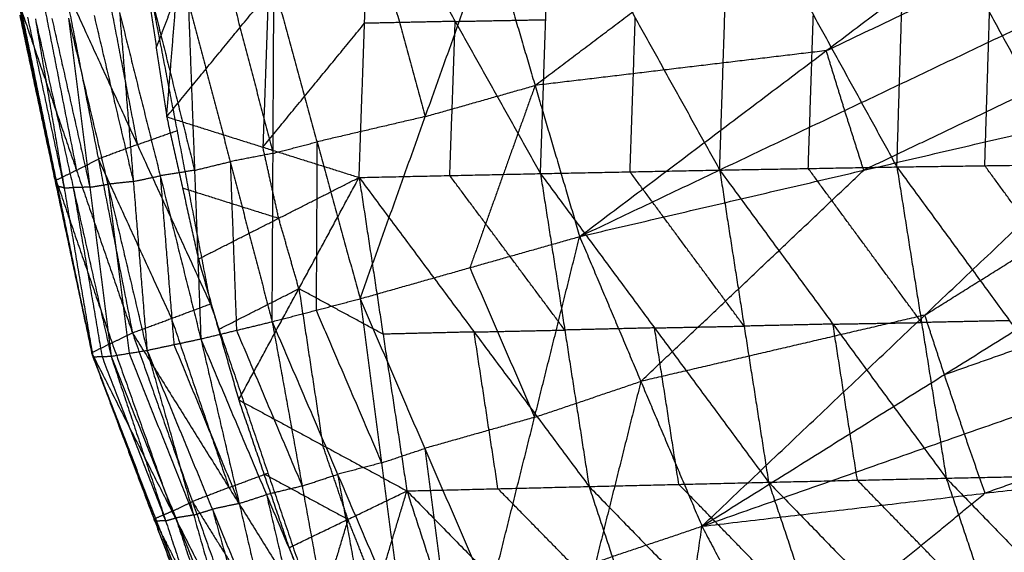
# Model space of a CAD drawing. Header units: millimetres. Extents: x -106 to 110, y -96 to 120.
# Tile 140 of 256: x -102.03 to -95.07, y -22.17 to -18.4. Entities that reach past the tile are written whole.
import ezdxf

# ---------------------------------------------------------------- set-up
doc = ezdxf.new("R2010")
doc.units = ezdxf.units.MM
doc.header["$MEASUREMENT"] = 0
doc.layers.add('Default', color=7, linetype='Continuous', true_color=0x000000)

msp = doc.modelspace()

# ---------------------------------------------------------------- linework, layer by layer
at = {"layer": 'Default'}
for points in [[(-98.0731, -19.9347, 14.0225), (-96.3319, -18.6214, 13.2234), (-94.5908, -17.3081, 12.4242)], [(-97.0847, -19.4649, 7.9917), (-97.0489, -18.3797, 8.1161), (-97.0131, -17.2946, 8.2406)], [(-97.0131, -17.2946, 8.2406), (-96.4232, -18.3687, 7.7841), (-95.8332, -19.4428, 7.3276)], [(-95.8332, -19.4428, 7.3276), (-95.7998, -18.3609, 7.4576), (-95.7663, -17.279, 7.5876)], [(-95.7663, -17.279, 7.5876), (-95.1789, -18.3523, 7.1446), (-94.5916, -19.4255, 6.7017)], [(-100.9896, -19.089, 10.2205), (-100.2718, -18.2141, 9.9387), (-99.5539, -17.3392, 9.6569)], [(-100.9896, -19.089, 10.2205), (-100.92, -18.2277, 10.3156), (-100.8505, -17.3663, 10.4107)], [(-99.6308, -19.5173, 9.4222), (-99.5924, -18.4282, 9.5396), (-99.5539, -17.3392, 9.6569)], [(-99.5539, -17.3392, 9.6569), (-98.952, -18.4146, 9.1741), (-98.35, -19.49, 8.6913)], [(-98.35, -19.49, 8.6913), (-98.313, -18.4025, 8.8118), (-98.2761, -17.3151, 8.9322)], [(-98.2761, -17.3151, 8.9322), (-97.6804, -18.39, 8.4619), (-97.0847, -19.4649, 7.9917)], [(-98.3882, -18.8673, 14.0401), (-97.5176, -18.2106, 13.6405), (-96.647, -17.554, 13.241)], [(-96.3319, -18.6214, 13.2234), (-95.3962, -18.1762, 12.8238), (-94.4604, -17.7311, 12.4242)], [(-99.6238, -20.3743, 13.9023), (-99.1635, -19.0871, 13.98), (-98.7033, -17.7999, 14.0577)], [(-98.7033, -17.7999, 14.0577), (-98.3882, -18.8673, 14.0401), (-98.0731, -19.9347, 14.0225)], [(-101.1525, -17.9613, 10.448), (-100.9166, -19.1861, 10.2681), (-100.6808, -20.4109, 10.0883)], [(-99.4678, -17.9787, 14.0267), (-99.3157, -18.5329, 14.0033), (-99.1635, -19.0871, 13.98)], [(-101.4325, -18.0604, 10.6645), (-101.3146, -18.6728, 10.5745), (-101.1966, -19.2852, 10.4846)], [(-101.1358, -18.1149, 10.4107), (-101.0627, -18.6019, 10.3156), (-100.9896, -19.089, 10.2205)], [(-101.7125, -18.1595, 10.881), (-101.472, -19.3875, 10.7073), (-101.2314, -20.6154, 10.5337)], [(-101.7125, -18.1595, 10.881), (-101.1966, -19.2852, 10.4846), (-100.6808, -20.4109, 10.0883)], [(-100.5346, -18.2164, 13.8699), (-100.3865, -18.7817, 13.8373), (-100.2385, -19.347, 13.8047)], [(-100.2718, -18.2141, 9.9387), (-100.291, -18.7586, 9.88), (-100.3102, -19.3032, 9.8214)], [(-100.2446, -20.5364, 13.6136), (-100.2385, -19.347, 13.8047), (-100.2323, -18.1575, 13.9957)], [(-100.2323, -18.1575, 13.9957), (-99.9281, -19.2659, 13.949), (-99.6238, -20.3743, 13.9023)], [(-98.0731, -19.9347, 14.0225), (-96.2015, -19.0444, 13.2234), (-94.3299, -18.1541, 12.4242)], [(-101.8669, -18.2393, 11.2228), (-101.7467, -18.8532, 11.136), (-101.6264, -19.4672, 11.0492)], [(-101.0627, -18.6019, 10.3156), (-100.9914, -18.4148, 10.3156), (-100.92, -18.2277, 10.3156)], [(-100.8369, -18.2753, 13.7442), (-100.7927, -19.4666, 13.4779), (-100.7485, -20.6579, 13.2116)], [(-100.8369, -18.2753, 13.7442), (-100.5408, -19.4059, 13.6789), (-100.2446, -20.5364, 13.6136)], [(-102.0245, -18.3449, 11.783), (-101.899, -18.9539, 11.7051), (-101.7736, -19.5629, 11.6273)], [(-102.0214, -18.319, 11.5647), (-101.7705, -19.5371, 11.409), (-101.5196, -20.7551, 11.2534)], [(-102.0214, -18.319, 11.5647), (-101.6264, -19.4672, 11.0492), (-101.2314, -20.6154, 10.5337)], [(-101.3221, -18.3528, 13.3819), (-101.2254, -19.5458, 13.0582), (-101.1286, -20.7388, 12.7345)], [(-101.3221, -18.3528, 13.3819), (-101.0353, -19.5054, 13.2968), (-100.7485, -20.6579, 13.2116)], [(-101.0795, -18.3141, 13.563), (-100.9361, -18.8903, 13.5205), (-100.7927, -19.4666, 13.4779)], [(-95.2124, -19.4342, 7.0146), (-95.1957, -18.8932, 7.0796), (-95.1789, -18.3523, 7.1446)], [(-102.0276, -18.3708, 12.0012), (-101.7736, -19.5629, 11.6273), (-101.5196, -20.7551, 11.2534)], [(-102.0276, -18.3708, 12.0012), (-101.769, -19.5776, 11.8597), (-101.5105, -20.7844, 11.7182)], [(-101.9723, -18.3838, 12.2368), (-101.843, -18.9872, 12.166), (-101.7137, -19.5906, 12.0952)], [(-101.917, -18.3968, 12.4723), (-101.7137, -19.5906, 12.0952), (-101.5105, -20.7844, 11.7182)], [(-101.917, -18.3968, 12.4723), (-101.6496, -19.5885, 12.3479), (-101.3822, -20.7802, 12.2234)], [(-101.7999, -18.3945, 12.7087), (-101.6662, -18.9903, 12.6465), (-101.5324, -19.5862, 12.5843)], [(-101.6827, -18.3922, 12.9451), (-101.5324, -19.5862, 12.5843), (-101.3822, -20.7802, 12.2234)], [(-101.6827, -18.3922, 12.9451), (-101.4057, -19.5655, 12.8398), (-101.1286, -20.7388, 12.7345)], [(-101.5024, -18.3725, 13.1635), (-101.3639, -18.9592, 13.1109), (-101.2254, -19.5458, 13.0582)], [(-98.952, -18.4146, 9.1741), (-99.2722, -18.4214, 9.3569), (-99.5924, -18.4282, 9.5396)], [(-98.9904, -19.5036, 9.0568), (-98.9712, -18.9591, 9.1155), (-98.952, -18.4146, 9.1741)], [(-98.952, -18.4146, 9.1741), (-98.6325, -18.4085, 8.9929), (-98.313, -18.4025, 8.8118)], [(-97.7173, -19.4774, 8.3415), (-97.6989, -18.9337, 8.4017), (-97.6804, -18.39, 8.4619)], [(-96.459, -19.4538, 7.6597), (-96.4411, -18.9113, 7.7219), (-96.4232, -18.3687, 7.7841)], [(-100.3102, -19.3032, 9.8214), (-99.9513, -18.8657, 9.6805), (-99.5924, -18.4282, 9.5396)], [(-96.3319, -18.6214, 13.2234), (-97.3601, -18.7443, 13.6317), (-98.3882, -18.8673, 14.0401)], [(-96.2015, -19.0444, 13.2234), (-96.2667, -18.8329, 13.2234), (-96.3319, -18.6214, 13.2234)], [(-94.1958, -18.5759, 12.4242), (-95.1316, -19.021, 12.8238), (-96.0674, -19.4662, 13.2234)], [(-99.1635, -19.0871, 13.98), (-98.7759, -18.9772, 14.01), (-98.3882, -18.8673, 14.0401)], [(-98.3882, -18.8673, 14.0401), (-98.6183, -19.5109, 14.0012), (-98.8484, -20.1545, 13.9624)], [(-98.0731, -19.9347, 14.0225), (-96.0674, -19.4662, 13.2234), (-94.0617, -18.9977, 12.4242)], [(-97.2097, -21.9815, 13.929), (-95.6357, -20.4896, 13.1766), (-94.0617, -18.9977, 12.4242)], [(-96.0674, -19.4662, 13.2234), (-96.1345, -19.2553, 13.2234), (-96.2015, -19.0444, 13.2234)], [(-100.9896, -19.089, 10.2205), (-100.8777, -19.5913, 10.1642), (-100.7657, -20.0935, 10.108)], [(-100.9896, -19.089, 10.2205), (-100.3102, -19.3032, 9.8214), (-99.6308, -19.5173, 9.4222)], [(-99.1635, -19.0871, 13.98), (-99.5458, -19.1765, 13.9645), (-99.9281, -19.2659, 13.949)], [(-101.1966, -19.2852, 10.4846), (-101.0566, -19.2357, 10.3764), (-100.9166, -19.1861, 10.2681)], [(-101.1966, -19.2852, 10.4846), (-101.3343, -19.3363, 10.596), (-101.472, -19.3875, 10.7073)], [(-100.1983, -19.8054, 9.7651), (-100.2542, -19.5543, 9.7932), (-100.3102, -19.3032, 9.8214)], [(-100.2385, -19.347, 13.8047), (-100.0833, -19.3064, 13.8768), (-99.9281, -19.2659, 13.949)], [(-99.9281, -19.2659, 13.949), (-99.9311, -19.8606, 13.8535), (-99.9342, -20.4553, 13.758)], [(-101.6264, -19.4672, 11.0492), (-101.5492, -19.4273, 10.8783), (-101.472, -19.3875, 10.7073)], [(-101.472, -19.3875, 10.7073), (-101.214, -19.9503, 10.5092), (-100.9561, -20.5131, 10.311)], [(-100.2385, -19.347, 13.8047), (-100.3896, -19.3764, 13.7418), (-100.5408, -19.4059, 13.6789)], [(-101.6264, -19.4672, 11.0492), (-101.6985, -19.5021, 11.2291), (-101.7705, -19.5371, 11.409)], [(-100.7927, -19.4666, 13.4779), (-100.914, -19.486, 13.3873), (-101.0353, -19.5054, 13.2968)], [(-100.7927, -19.4666, 13.4779), (-100.6667, -19.4362, 13.5784), (-100.5408, -19.4059, 13.6789)], [(-100.5408, -19.4059, 13.6789), (-100.5187, -20.0015, 13.5457), (-100.4965, -20.5972, 13.4126)], [(-98.35, -19.49, 8.6913), (-97.7173, -19.4774, 8.3415), (-97.0847, -19.4649, 7.9917)], [(-97.6414, -20.9581, 13.9758), (-96.8544, -20.2121, 13.5996), (-96.0674, -19.4662, 13.2234)], [(-97.0847, -19.4649, 7.9917), (-96.459, -19.4538, 7.6597), (-95.8332, -19.4428, 7.3276)], [(-97.0847, -19.4649, 7.9917), (-96.912, -20.5676, 8.0286), (-96.7393, -21.6704, 8.0656)], [(-97.0847, -19.4649, 7.9917), (-96.2847, -20.5533, 7.6925), (-95.4848, -21.6418, 7.3934)], [(-95.659, -20.5423, 7.3605), (-96.059, -19.9981, 7.5101), (-96.459, -19.4538, 7.6597)], [(-95.8332, -19.4428, 7.3276), (-95.2124, -19.4342, 7.0146), (-94.5916, -19.4255, 6.7017)], [(-95.8332, -19.4428, 7.3276), (-95.659, -20.5423, 7.3605), (-95.4848, -21.6418, 7.3934)], [(-95.8332, -19.4428, 7.3276), (-95.0376, -20.5291, 7.0436), (-94.242, -21.6154, 6.7596)], [(-95.6357, -20.4896, 13.1766), (-94.7798, -19.954, 12.8004), (-93.9238, -19.4184, 12.4242)], [(-94.4168, -20.5205, 6.7306), (-94.8146, -19.9773, 6.8726), (-95.2124, -19.4342, 7.0146)], [(-101.7736, -19.5629, 11.6273), (-101.772, -19.55, 11.5182), (-101.7705, -19.5371, 11.409)], [(-101.7705, -19.5371, 11.409), (-101.573, -20.1112, 11.1513), (-101.3755, -20.6853, 10.8935)], [(-101.2254, -19.5458, 13.0582), (-101.1303, -19.5256, 13.1775), (-101.0353, -19.5054, 13.2968)], [(-101.0353, -19.5054, 13.2968), (-100.9869, -20.1019, 13.1349), (-100.9385, -20.6984, 12.973)], [(-100.7657, -20.0935, 10.108), (-100.1983, -19.8054, 9.7651), (-99.6308, -19.5173, 9.4222)], [(-100.481, -21.0884, 10.066), (-100.0559, -20.3029, 9.7441), (-99.6308, -19.5173, 9.4222)], [(-99.6308, -19.5173, 9.4222), (-98.9904, -19.5036, 9.0568), (-98.35, -19.49, 8.6913)], [(-99.6308, -19.5173, 9.4222), (-99.4619, -20.6246, 9.4645), (-99.293, -21.7319, 9.5068)], [(-99.6308, -19.5173, 9.4222), (-98.8188, -20.6089, 9.0966), (-98.0069, -21.7006, 8.7709)], [(-98.1784, -20.5953, 8.7311), (-98.5844, -20.0495, 8.894), (-98.9904, -19.5036, 9.0568)], [(-98.35, -19.49, 8.6913), (-98.1784, -20.5953, 8.7311), (-98.0069, -21.7006, 8.7709)], [(-98.35, -19.49, 8.6913), (-97.5446, -20.5802, 8.3785), (-96.7393, -21.6704, 8.0656)], [(-96.912, -20.5676, 8.0286), (-97.3147, -20.0225, 8.1851), (-97.7173, -19.4774, 8.3415)], [(-101.7736, -19.5629, 11.6273), (-101.7713, -19.5703, 11.7435), (-101.769, -19.5776, 11.8597)], [(-101.769, -19.5776, 11.8597), (-101.642, -20.1737, 11.6727), (-101.515, -20.7698, 11.4858)], [(-101.7137, -19.5906, 12.0952), (-101.7414, -19.5841, 11.9775), (-101.769, -19.5776, 11.8597)], [(-101.7137, -19.5906, 12.0952), (-101.6817, -19.5895, 12.2216), (-101.6496, -19.5885, 12.3479)], [(-101.5324, -19.5862, 12.5843), (-101.591, -19.5873, 12.4661), (-101.6496, -19.5885, 12.3479)], [(-101.6496, -19.5885, 12.3479), (-101.548, -20.1854, 12.1593), (-101.4463, -20.7823, 11.9708)], [(-101.5324, -19.5862, 12.5843), (-101.4691, -19.5758, 12.712), (-101.4057, -19.5655, 12.8398)], [(-101.2254, -19.5458, 13.0582), (-101.3155, -19.5556, 12.949), (-101.4057, -19.5655, 12.8398)], [(-101.4057, -19.5655, 12.8398), (-101.3305, -20.1625, 12.6594), (-101.2554, -20.7595, 12.479)], [(-100.8777, -19.5913, 10.1642), (-100.538, -19.6984, 9.9647), (-100.1983, -19.8054, 9.7651)], [(-100.0559, -20.3029, 9.7441), (-100.1271, -20.0541, 9.7546), (-100.1983, -19.8054, 9.7651)], [(-97.2097, -21.9815, 13.929), (-95.4978, -20.9102, 13.1766), (-93.786, -19.839, 12.4242)], [(-99.6238, -20.3743, 13.9023), (-98.8484, -20.1545, 13.9624), (-98.0731, -19.9347, 14.0225)], [(-98.7104, -22.489, 13.8008), (-98.3917, -21.2118, 13.9116), (-98.0731, -19.9347, 14.0225)], [(-98.0731, -19.9347, 14.0225), (-97.6414, -20.9581, 13.9758), (-97.2097, -21.9815, 13.929)], [(-100.7657, -20.0935, 10.108), (-100.6233, -20.591, 10.087), (-100.481, -21.0884, 10.066)], [(-98.8484, -20.1545, 13.9624), (-98.6201, -20.6832, 13.937), (-98.3917, -21.2118, 13.9116)], [(-95.4978, -20.9102, 13.1766), (-94.5712, -20.5843, 12.8004), (-93.6445, -20.2584, 12.4242)], [(-100.6233, -20.591, 10.087), (-100.3396, -20.4469, 9.9156), (-100.0559, -20.3029, 9.7441)], [(-100.0559, -20.3029, 9.7441), (-99.9715, -20.8565, 9.7653), (-99.887, -21.4101, 9.7864)], [(-99.4619, -20.6246, 9.4645), (-99.7589, -20.4637, 9.6043), (-100.0559, -20.3029, 9.7441)], [(-101.2314, -20.6154, 10.5337), (-100.9561, -20.5131, 10.311), (-100.6808, -20.4109, 10.0883)], [(-100.6808, -20.4109, 10.0883), (-100.2747, -21.6059, 10.105), (-99.8685, -22.8009, 10.1216)], [(-100.2446, -20.5364, 13.6136), (-99.9342, -20.4553, 13.758), (-99.6238, -20.3743, 13.9023)], [(-99.6238, -20.3743, 13.9023), (-99.472, -21.5336, 13.7104), (-99.3202, -22.693, 13.5185)], [(-99.6238, -20.3743, 13.9023), (-99.1671, -21.4316, 13.8515), (-98.7104, -22.489, 13.8008)], [(-99.9342, -20.4553, 13.758), (-99.7031, -20.9945, 13.7342), (-99.472, -21.5336, 13.7104)], [(-95.6357, -20.4896, 13.1766), (-96.6385, -20.7238, 13.5762), (-97.6414, -20.9581, 13.9758)], [(-95.4978, -20.9102, 13.1766), (-95.5668, -20.6999, 13.1766), (-95.6357, -20.4896, 13.1766)], [(-100.9561, -20.5131, 10.311), (-100.7531, -21.1106, 10.3193), (-100.55, -21.7081, 10.3277)], [(-100.7485, -20.6579, 13.2116), (-100.4965, -20.5972, 13.4126), (-100.2446, -20.5364, 13.6136)], [(-100.2446, -20.5364, 13.6136), (-100.033, -21.6975, 13.371), (-99.8214, -22.8587, 13.1283)], [(-100.2446, -20.5364, 13.6136), (-99.7824, -21.6147, 13.5661), (-99.3202, -22.693, 13.5185)], [(-97.5446, -20.5802, 8.3785), (-97.8615, -20.5877, 8.5548), (-98.1784, -20.5953, 8.7311)], [(-97.5446, -20.5802, 8.3785), (-97.2283, -20.5739, 8.2035), (-96.912, -20.5676, 8.0286)], [(-97.3731, -21.6855, 8.4183), (-97.4589, -21.1328, 8.3984), (-97.5446, -20.5802, 8.3785)], [(-96.2847, -20.5533, 7.6925), (-96.5984, -20.5605, 7.8606), (-96.912, -20.5676, 8.0286)], [(-96.2847, -20.5533, 7.6925), (-95.9719, -20.5478, 7.5265), (-95.659, -20.5423, 7.3605)], [(-96.1121, -21.6561, 7.7295), (-96.1984, -21.1047, 7.711), (-96.2847, -20.5533, 7.6925)], [(-95.0376, -20.5291, 7.0436), (-95.3483, -20.5357, 7.2021), (-95.659, -20.5423, 7.3605)], [(-101.5196, -20.7551, 11.2534), (-101.3755, -20.6853, 10.8935), (-101.2314, -20.6154, 10.5337)], [(-101.2314, -20.6154, 10.5337), (-100.8081, -21.8071, 10.541), (-100.3848, -22.9989, 10.5483)], [(-101.2314, -20.6154, 10.5337), (-100.55, -21.7081, 10.3277), (-99.8685, -22.8009, 10.1216)], [(-100.4965, -20.5972, 13.4126), (-100.2648, -21.1474, 13.3918), (-100.033, -21.6975, 13.371)], [(-98.8188, -20.6089, 9.0966), (-99.1404, -20.6168, 9.2805), (-99.4619, -20.6246, 9.4645)], [(-98.8188, -20.6089, 9.0966), (-98.4986, -20.6021, 8.9139), (-98.1784, -20.5953, 8.7311)], [(-98.65, -21.7162, 9.1388), (-98.7344, -21.1626, 9.1177), (-98.8188, -20.6089, 9.0966)], [(-101.3755, -20.6853, 10.8935), (-101.1639, -21.2811, 10.8972), (-100.9522, -21.877, 10.9008)], [(-101.1286, -20.7388, 12.7345), (-100.9385, -20.6984, 12.973), (-100.7485, -20.6579, 13.2116)], [(-100.9385, -20.6984, 12.973), (-100.7078, -21.2595, 12.9561), (-100.4771, -21.8207, 12.9392)], [(-100.7485, -20.6579, 13.2116), (-100.4771, -21.8207, 12.9392), (-100.2058, -22.9834, 12.6669)], [(-100.7485, -20.6579, 13.2116), (-100.2849, -21.7583, 13.1699), (-99.8214, -22.8587, 13.1283)], [(-97.2097, -21.9815, 13.929), (-95.3563, -21.3296, 13.1766), (-93.5029, -20.6778, 12.4242)], [(-101.5196, -20.7551, 11.2534), (-101.515, -20.7698, 11.4858), (-101.5105, -20.7844, 11.7182)], [(-101.5196, -20.7551, 11.2534), (-101.0784, -21.9303, 11.2465), (-100.6373, -23.1054, 11.2397)], [(-101.5196, -20.7551, 11.2534), (-100.9522, -21.877, 10.9008), (-100.3848, -22.9989, 10.5483)], [(-101.515, -20.7698, 11.4858), (-101.2945, -21.3573, 11.4824), (-101.0739, -21.9449, 11.4789)], [(-101.5105, -20.7844, 11.7182), (-101.4463, -20.7823, 11.9708), (-101.3822, -20.7802, 12.2234)], [(-101.5105, -20.7844, 11.7182), (-101.0739, -21.9449, 11.4789), (-100.6373, -23.1054, 11.2397)], [(-101.5105, -20.7844, 11.7182), (-101.0611, -21.9452, 11.7026), (-100.6116, -23.1059, 11.687)], [(-101.4463, -20.7823, 11.9708), (-101.2216, -21.3627, 11.963), (-100.9969, -21.943, 11.9552)], [(-101.3822, -20.7802, 12.2234), (-101.2554, -20.7595, 12.479), (-101.1286, -20.7388, 12.7345)], [(-101.3822, -20.7802, 12.2234), (-100.9969, -21.943, 11.9552), (-100.6116, -23.1059, 11.687)], [(-101.3822, -20.7802, 12.2234), (-100.9258, -21.923, 12.1986), (-100.4693, -23.0658, 12.1738)], [(-101.2554, -20.7595, 12.479), (-101.0272, -21.3309, 12.4665), (-100.799, -21.9023, 12.4541)], [(-101.1286, -20.7388, 12.7345), (-100.799, -21.9023, 12.4541), (-100.4693, -23.0658, 12.1738)], [(-101.1286, -20.7388, 12.7345), (-100.6672, -21.8611, 12.7007), (-100.2058, -22.9834, 12.6669)], [(-95.3563, -21.3296, 13.1766), (-95.4271, -21.1199, 13.1766), (-95.4978, -20.9102, 13.1766)], [(-98.3917, -21.2118, 13.9116), (-98.0166, -21.085, 13.9437), (-97.6414, -20.9581, 13.9758)], [(-97.6414, -20.9581, 13.9758), (-97.8007, -21.5967, 13.9203), (-97.96, -22.2352, 13.8649)], [(-100.481, -21.0884, 10.066), (-100.3034, -21.6108, 10.0734), (-100.1258, -22.1333, 10.0807)], [(-100.481, -21.0884, 10.066), (-99.887, -21.4101, 9.7864), (-99.293, -21.7319, 9.5068)], [(-93.3577, -21.096, 12.4242), (-94.2844, -21.4219, 12.8004), (-95.2111, -21.7478, 13.1766)], [(-98.3917, -21.2118, 13.9116), (-98.7794, -21.3217, 13.8816), (-99.1671, -21.4316, 13.8515)], [(-95.2111, -21.7478, 13.1766), (-95.2837, -21.5387, 13.1766), (-95.3563, -21.3296, 13.1766)], [(-99.7094, -21.9326, 9.7937), (-99.7982, -21.6713, 9.7901), (-99.887, -21.4101, 9.7864)], [(-99.472, -21.5336, 13.7104), (-99.3195, -21.4826, 13.781), (-99.1671, -21.4316, 13.8515)], [(-99.1671, -21.4316, 13.8515), (-99.0912, -22.0113, 13.7556), (-99.0153, -22.591, 13.6597)], [(-99.472, -21.5336, 13.7104), (-99.6272, -21.5742, 13.6382), (-99.7824, -21.6147, 13.5661)], [(-97.2097, -21.9815, 13.929), (-95.2111, -21.7478, 13.1766), (-93.2125, -21.5141, 12.4242)], [(-96.1789, -23.9412, 13.8099), (-94.6957, -22.7276, 13.1171), (-93.2125, -21.5141, 12.4242)], [(-100.55, -21.7081, 10.3277), (-100.4123, -21.657, 10.2163), (-100.2747, -21.6059, 10.105)], [(-100.3034, -21.6108, 10.0734), (-100.0064, -21.7717, 9.9335), (-99.7094, -21.9326, 9.7937)], [(-100.033, -21.6975, 13.371), (-99.9077, -21.6561, 13.4685), (-99.7824, -21.6147, 13.5661)], [(-99.7824, -21.6147, 13.5661), (-99.6766, -22.1953, 13.4447), (-99.5708, -22.7758, 13.3234)], [(-95.4848, -21.6418, 7.3934), (-94.8634, -21.6286, 7.0765), (-94.242, -21.6154, 6.7596)], [(-98.0069, -21.7006, 8.7709), (-97.3731, -21.6855, 8.4183), (-96.7393, -21.6704, 8.0656)], [(-96.4015, -22.6835, 8.1974), (-96.8873, -22.1845, 8.3078), (-97.3731, -21.6855, 8.4183)], [(-96.7393, -21.6704, 8.0656), (-96.1121, -21.6561, 7.7295), (-95.4848, -21.6418, 7.3934)], [(-96.7393, -21.6704, 8.0656), (-96.4015, -22.6835, 8.1974), (-96.0637, -23.6967, 8.3292)], [(-96.7393, -21.6704, 8.0656), (-95.7719, -22.6661, 7.8601), (-94.8044, -23.6618, 7.6546)], [(-95.1446, -22.6518, 7.524), (-95.6283, -22.1539, 7.6267), (-96.1121, -21.6561, 7.7295)], [(-95.4848, -21.6418, 7.3934), (-95.1446, -22.6518, 7.524), (-94.8044, -23.6618, 7.6546)], [(-95.4848, -21.6418, 7.3934), (-94.5225, -22.6343, 7.2066), (-93.5601, -23.6269, 7.0198)], [(-100.55, -21.7081, 10.3277), (-100.6791, -21.7576, 10.4343), (-100.8081, -21.8071, 10.541)], [(-100.4771, -21.8207, 12.9392), (-100.381, -21.7895, 13.0546), (-100.2849, -21.7583, 13.1699)], [(-100.033, -21.6975, 13.371), (-100.159, -21.7279, 13.2704), (-100.2849, -21.7583, 13.1699)], [(-100.2849, -21.7583, 13.1699), (-100.1493, -22.3397, 13.0338), (-100.0136, -22.9211, 12.8976)], [(-100.1258, -22.1333, 10.0807), (-99.7094, -21.9326, 9.7937), (-99.293, -21.7319, 9.5068)], [(-99.722, -23.1537, 10.1544), (-99.5075, -22.4428, 9.8306), (-99.293, -21.7319, 9.5068)], [(-99.293, -21.7319, 9.5068), (-98.65, -21.7162, 9.1388), (-98.0069, -21.7006, 8.7709)], [(-99.293, -21.7319, 9.5068), (-98.9628, -22.7497, 9.6409), (-98.6326, -23.7676, 9.7751)], [(-99.293, -21.7319, 9.5068), (-98.3149, -22.7319, 9.2716), (-97.3368, -23.7319, 9.0365)], [(-97.6718, -22.7162, 8.9037), (-98.1609, -22.2162, 9.0213), (-98.65, -21.7162, 9.1388)], [(-98.0069, -21.7006, 8.7709), (-97.6718, -22.7162, 8.9037), (-97.3368, -23.7319, 9.0365)], [(-98.0069, -21.7006, 8.7709), (-97.0353, -22.6986, 8.55), (-96.0637, -23.6967, 8.3292)], [(-96.6943, -22.9613, 13.8695), (-95.9527, -22.3546, 13.523), (-95.2111, -21.7478, 13.1766)], [(-100.9522, -21.877, 10.9008), (-100.8802, -21.8421, 10.7209), (-100.8081, -21.8071, 10.541)], [(-100.8081, -21.8071, 10.541), (-100.4674, -22.3535, 10.438), (-100.1267, -22.8999, 10.335)], [(-100.4771, -21.8207, 12.9392), (-100.5722, -21.8409, 12.82), (-100.6672, -21.8611, 12.7007)], [(-100.9522, -21.877, 10.9008), (-101.0153, -21.9036, 11.0737), (-101.0784, -21.9303, 11.2465)], [(-100.799, -21.9023, 12.4541), (-100.7331, -21.8817, 12.5774), (-100.6672, -21.8611, 12.7007)], [(-100.6672, -21.8611, 12.7007), (-100.5024, -22.4429, 12.5605), (-100.3376, -23.0246, 12.4203)], [(-101.0784, -21.9303, 11.2465), (-100.7947, -22.4912, 11.0703), (-100.511, -23.0521, 10.894)], [(-101.0739, -21.9449, 11.4789), (-101.0762, -21.9376, 11.3627), (-101.0784, -21.9303, 11.2465)], [(-101.0739, -21.9449, 11.4789), (-101.0675, -21.945, 11.5908), (-101.0611, -21.9452, 11.7026)], [(-100.9969, -21.943, 11.9552), (-101.029, -21.9441, 11.8289), (-101.0611, -21.9452, 11.7026)], [(-101.0611, -21.9452, 11.7026), (-100.8428, -22.5254, 11.583), (-100.6245, -23.1057, 11.4633)], [(-100.9969, -21.943, 11.9552), (-100.9613, -21.933, 12.0769), (-100.9258, -21.923, 12.1986)], [(-100.799, -21.9023, 12.4541), (-100.8624, -21.9126, 12.3264), (-100.9258, -21.923, 12.1986)], [(-100.9258, -21.923, 12.1986), (-100.7331, -22.5044, 12.0645), (-100.5405, -23.0859, 11.9304)], [(-99.7094, -21.9326, 9.7937), (-99.8167, -22.288, 9.9556), (-99.9239, -22.6435, 10.1176)], [(-99.5075, -22.4428, 9.8306), (-99.6085, -22.1877, 9.8122), (-99.7094, -21.9326, 9.7937)], [(-98.7104, -22.489, 13.8008), (-97.96, -22.2352, 13.8649), (-97.2097, -21.9815, 13.929)], [(-97.5738, -24.488, 13.7257), (-97.3918, -23.2347, 13.8273), (-97.2097, -21.9815, 13.929)], [(-97.2097, -21.9815, 13.929), (-96.6943, -22.9613, 13.8695), (-96.1789, -23.9412, 13.8099)], [(-100.1258, -22.1333, 10.0807), (-99.9239, -22.6435, 10.1176), (-99.722, -23.1537, 10.1544)]]:
    msp.add_open_spline(points, degree=2, dxfattribs=at)

doc.saveas('drawing.dxf')
